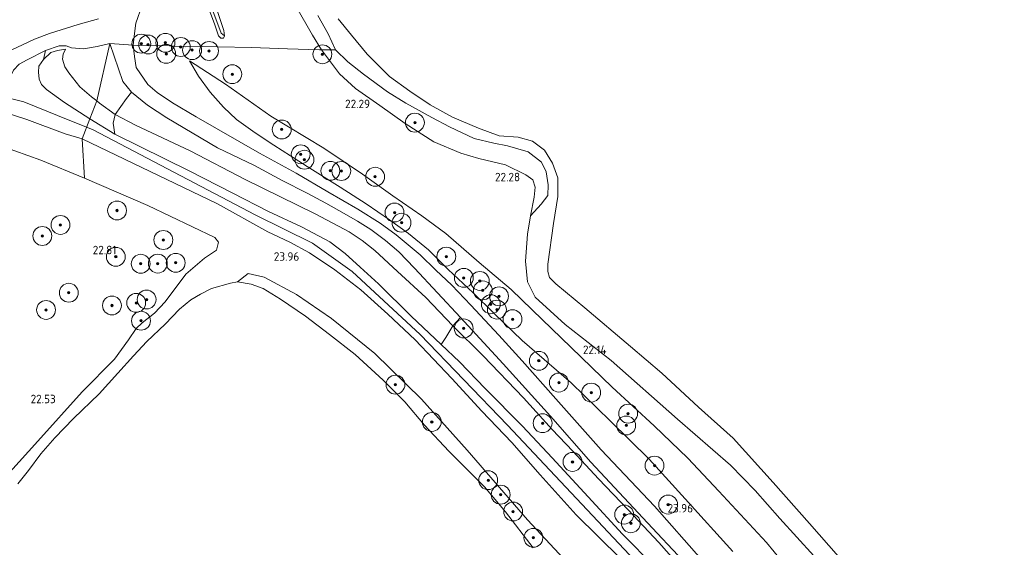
# Model space of a CAD drawing. Header units: metres. Extents: x 185049 to 189876, y 349292 to 352302.
# Tile 38 of 256: x 186629 to 186838, y 351460 to 351572. Entities that reach past the tile are written whole.
import ezdxf
from ezdxf.enums import TextEntityAlignment as Align

# ---------------------------------------------------------------- set-up
doc = ezdxf.new("R2010")
doc.units = ezdxf.units.M
for name, color, linetype, lineweight in [('B-WE-GR-BOOM-S', 90, 'Continuous', 25), ('B-WE-GR-GRAS-GV', 60, 'Continuous', 13), ('B-WE-GW-OPHOGING_KRUIN-G', 90, 'Continuous', 18), ('B-WE-GW-TALUD_KRUIN-G', 90, 'Continuous', 18), ('B-WE-GW-TALUD_TEEN-G', 90, 'Continuous', 18), ('B-WE-IE-TERREINAFSCHEIDING_DOORGANG-G', 210, 'Continuous', 18), ('B-WE-IE-TERREINAFSCHEIDING_KUNSTMATIG_HEKWERK-G', 20, 'IE-TERREINAFSCHEIDING-KUNSTMATIG', 18), ('B-WE-OB-BEKLEDING_STEEN-GV', 30, 'Continuous', 18), ('B-WE-OG-TERREIN_GROEN-GV', 7, 'Continuous', 18), ('B-WE-OG-WATER_GREPPEL-G', 160, 'Continuous', 18), ('B-WE-OG-WATER_POEL-GV', 7, 'Continuous', 18), ('B-WE-OG-WATER_SLOOT-G', 120, 'Continuous', 18), ('B-WE-VH-ONVERHARD-GV', 252, 'Continuous', 18), ('B-WE-VH-VERHARDING_ASFALT-GV', 252, 'Continuous', 18), ('X-XX-AL-HOOGTELABEL-S', 7, 'Continuous', 25)]:
    doc.layers.add(name, color=color, linetype=linetype, lineweight=lineweight)
doc.styles.add('NLCS-ISO-ANNOTATIVE-T18', font='NLCS-ISO.ttf', dxfattribs={"height": 1.8})
doc.linetypes.add('IE-TERREINAFSCHEIDING-KUNSTMATIG', pattern='A,4,[82,NLCS.SHX,S=0.75,R=90,X=0,Y=0],4,-2', length=10)

# ---------------------------------------------------------------- blocks, each defined once
blk = doc.blocks.new('SAL-HOOGTELABEL-SO')
at = {"color": 0, "linetype": 'ByBlock', "lineweight": -2, "style": 'NLCS-ISO-ANNOTATIVE-T18'}
blk.add_attdef('HOOGTE', text='', height=1.8, dxfattribs=at).set_placement((2.79, 0), align=Align.RIGHT)
blk = doc.blocks.new('SGR-BOOM_01-SO')
at = {"linetype": 'ByBlock', "lineweight": 18}
h = blk.add_hatch(color=0, dxfattribs=at)
h.dxf.hatch_style = 1
edge = h.paths.add_edge_path()
edge.add_arc((0, 0), 0.25, 0, 360)
at = {"color": 0, "linetype": 'ByBlock', "lineweight": 18}
for radius in [2, 0.25]:
    blk.add_circle((0, 0), radius, dxfattribs=at)

msp = doc.modelspace()

# ---------------------------------------------------------------- linework, layer by layer
at = {"layer": 'B-WE-GR-GRAS-GV'}
for points in [[(186672.439, 351568.202, 22.409), (186672.222, 351567.679, 22.392), (186671.655, 351567.703, 22.384), (186671.16, 351568.186, 22.388), (186670.271, 351570.766, 22.397), (186667.368, 351578.412, 22.27), (186664.648, 351585.855, 22.253), (186662.685, 351591.389, 22.245), (186660.995, 351596.9, 22.295), (186659.355, 351602.879, 22.283), (186657.852, 351610.128, 22.257), (186656.441, 351617.676, 22.257), (186655.208, 351626.117, 22.24), (186655.748, 351627.215, 21.957), (186656.627, 351620.948, 21.966), (186658.324, 351611.088, 21.966), (186659.859, 351603.805, 22.042), (186661.662, 351596.621, 22.042), (186663.448, 351591.11, 22.025), (186666.143, 351583.466, 22.033), (186669.055, 351575.788, 22.033), (186671.684, 351568.749, 22.033)], [(186672.235, 351569.313, 22.409), (186672.439, 351568.202, 22.409), (186671.684, 351568.749, 22.033), (186669.055, 351575.788, 22.033), (186666.143, 351583.466, 22.033), (186663.448, 351591.11, 22.025), (186661.662, 351596.621, 22.042), (186659.859, 351603.805, 22.042), (186658.324, 351611.088, 21.966), (186656.627, 351620.948, 21.966), (186655.748, 351627.215, 21.957), (186656.345, 351628.498, 22.283), (186657.488, 351620.091, 22.245), (186659.176, 351610.218, 22.245), (186660.47, 351603.964, 22.291), (186661.968, 351597.712, 22.24), (186662.962, 351594.396, 22.24), (186664.727, 351589.366, 22.257), (186665.688, 351586.501, 22.261), (186666.89, 351583.467, 22.316), (186668.31, 351579.919, 22.359), (186669.767, 351576.355, 22.371), (186671.01, 351573.108, 22.376)], [(186651.673, 351554.92, 23.861), (186649.261, 351551.522, 23.922), (186645.9, 351553.906, 23.897), (186645.329, 351554.429, 23.735), (186648.093, 351566.552, 23.351), (186650.845, 351558.495, 23.62), (186652.717, 351556.277, 23.683)], [(186634.706, 351556.821, 25.46), (186638.479, 351554.046, 25.532), (186643.902, 351550.648, 25.455), (186642.22, 351546.411, 25.752), (186638.634, 351547.435, 25.792), (186630.495, 351550.489, 25.774), (186623.674, 351552.655, 25.674), (186619.446, 351553.36, 25.687), (186614.45, 351553.731, 25.67), (186614.533, 351553.915, 25.665), (186619.321, 351554.199, 25.665), (186622.136, 351554.186, 25.551), (186623.851, 351554.709, 25.534), (186624.823, 351555.304, 25.508), (186626.093, 351557.505, 25.412), (186627.665, 351560.92, 25.263), (186628.865, 351562.182, 25.149), (186630.577, 351563.096, 24.957), (186634.468, 351565.086, 24.45), (186634.05, 351563.216, 24.868), (186633.05, 351561.747, 25.215), (186632.995, 351560.528, 25.439), (186633.124, 351559.01, 25.485), (186633.612, 351557.859, 25.439)], [(186739.552, 351532.508, 21.788), (186737.233, 351530.052, 22.211), (186738.016, 351534, 22.211), (186738.258, 351536.125, 22.211), (186737.722, 351537.709, 22.173), (186736.257, 351538.743, 22.114), (186731.996, 351540.878, 22.139), (186726.315, 351542.216, 22.126), (186722.506, 351543.369, 22.131), (186716.808, 351545.759, 22.135), (186710.665, 351549.638, 22.173), (186705.317, 351553.439, 22.139), (186700.184, 351557.011, 22.156), (186696.796, 351560.137, 22.122), (186692.998, 351565.235, 22.143), (186695.922, 351565.242, 21.754), (186698.535, 351562.694, 21.704), (186701.873, 351560.067, 21.683), (186706.94, 351556.36, 21.632), (186710.828, 351553.919, 21.602), (186716.367, 351550.868, 21.556), (186720.101, 351548.898, 21.45), (186725.328, 351546.473, 21.501), (186729.462, 351545.494, 21.547), (186732.362, 351544.932, 21.497), (186736.765, 351543.637, 21.45), (186739.571, 351541.426, 21.488), (186740.555, 351539.359, 21.514), (186741.037, 351536.641, 21.509), (186740.908, 351534.346, 21.509)], [(186722.43, 351508.537, 23.751), (186720.808, 351506.792, 24.07), (186715.073, 351512.768, 23.998), (186709.069, 351518.29, 23.977), (186704.298, 351522.742, 23.964), (186701.558, 351524.872, 23.943), (186698.851, 351526.662, 23.935), (186696.544, 351527.87, 23.964), (186691.612, 351530.527, 24.125), (186676.761, 351537.776, 24.218), (186665.102, 351543.854, 24.235), (186653.535, 351549.296, 24.044), (186649.261, 351551.522, 23.922), (186651.673, 351554.92, 23.861), (186652.717, 351556.277, 23.683), (186656.084, 351553.495, 23.73), (186660.175, 351550.796, 23.742), (186670.942, 351544.466, 23.704), (186678.797, 351540.74, 23.734), (186684.651, 351537.541, 23.734), (186689.933, 351534.902, 23.734), (186693.92, 351532.733, 23.687), (186697.765, 351530.571, 23.628), (186700.591, 351528.926, 23.611), (186703.435, 351527.18, 23.611), (186706.521, 351524.857, 23.628), (186709.331, 351522.471, 23.624), (186712.702, 351518.995, 23.696)], [(186638.634, 351547.435, 25.792), (186642.22, 351546.411, 25.752), (186642.716, 351538.014, 23.119), (186633.495, 351541.84, 23.119), (186625.22, 351544.814, 23.163), (186620.4, 351546.1, 23.206), (186615.979, 351546.608, 23.18), (186612.775, 351546.422, 23.241), (186611.115, 351546.158, 23.245), (186614.45, 351553.731, 25.67), (186619.446, 351553.36, 25.687), (186623.674, 351552.655, 25.674), (186630.495, 351550.489, 25.774)], [(186648.817, 351549.702, 24.773), (186649.164, 351547.401, 25.612), (186643.902, 351550.648, 25.455), (186645.329, 351554.429, 23.735), (186645.9, 351553.906, 23.897), (186649.261, 351551.522, 23.922)]]:
    msp.add_polyline3d(points, close=True, dxfattribs=at)
for points in [[(186667.368, 351578.412, 22.27), (186670.271, 351570.766, 22.397), (186671.16, 351568.186, 22.388), (186671.655, 351567.703, 22.384), (186672.222, 351567.679, 22.392), (186672.439, 351568.202, 22.409), (186672.235, 351569.313, 22.409), (186671.01, 351573.108, 22.376)], [(186687.488, 351574.622, 22.122), (186691.034, 351568.338, 22.139), (186692.998, 351565.235, 22.143), (186692.533, 351565.233, 22.219), (186685.739, 351565.461, 22.283), (186678.154, 351565.703, 22.346), (186670.999, 351565.877, 22.43), (186667.673, 351565.97, 22.485), (186664.095, 351565.877, 22.688), (186660.752, 351566.097, 22.963), (186654.044, 351566.129, 23.47), (186653.069, 351566.198, 23.253), (186653.294, 351568.157, 23.415), (186653.599, 351570.869, 23.14), (186654.959, 351574.706, 22.802)], [(186692.191, 351572.54, 21.602), (186694.382, 351568.64, 21.615), (186695.922, 351565.242, 21.754), (186692.998, 351565.235, 22.143), (186691.034, 351568.338, 22.139), (186687.488, 351574.622, 22.122)], [(186645.691, 351571.782, 23.249), (186641.402, 351570.571, 23.581), (186635.321, 351568.679, 24.106), (186632.126, 351567.516, 24.491), (186628.429, 351565.724, 24.893), (186624.73, 351564.127, 25.26), (186622.037, 351563.595, 25.487), (186620.353, 351563.931, 25.504), (186616.509, 351565.421, 25.548), (186614.035, 351566.728, 25.557), (186612.754, 351566.949, 25.578), (186612.966, 351568.173, 25.392), (186611.122, 351571.764, 25.253)], [(186773.477, 351457.29, 23.937), (186763.525, 351468.57, 24.004), (186752.271, 351480.466, 23.907), (186742.618, 351491.32, 23.831), (186735.485, 351499.357, 23.696), (186730.532, 351504.799, 23.696), (186724.593, 351511.145, 23.641), (186720.567, 351515.365, 23.62), (186717.199, 351518.562, 23.628), (186713.899, 351521.818, 23.649), (186708.804, 351526.021, 23.565), (186705.37, 351528.502, 23.582), (186700.66, 351531.514, 23.62), (186694.283, 351535.169, 23.649), (186687.626, 351539.08, 23.687), (186679.794, 351543.315, 23.7), (186666.412, 351551.052, 23.641), (186661.414, 351554.016, 23.582), (186658.148, 351556.166, 23.582), (186656.18, 351557.91, 23.607), (186653.697, 351561.476, 23.514), (186653.325, 351563.84, 23.455), (186653.069, 351566.198, 23.253), (186654.044, 351566.129, 23.47), (186660.752, 351566.097, 22.963), (186664.095, 351565.877, 22.688), (186667.673, 351565.97, 22.485), (186670.999, 351565.877, 22.43), (186678.154, 351565.703, 22.346), (186685.739, 351565.461, 22.283), (186692.533, 351565.233, 22.219), (186692.998, 351565.235, 22.143), (186696.796, 351560.137, 22.122), (186700.184, 351557.011, 22.156), (186705.317, 351553.439, 22.139), (186710.665, 351549.638, 22.173), (186716.808, 351545.759, 22.135), (186722.506, 351543.369, 22.131), (186726.315, 351542.216, 22.126), (186731.996, 351540.878, 22.139), (186736.257, 351538.743, 22.114), (186737.722, 351537.709, 22.173), (186738.258, 351536.125, 22.211), (186738.016, 351534, 22.211), (186737.233, 351530.052, 22.211), (186736.638, 351526.206, 22.211), (186736.2, 351520.496, 22.211), (186736.596, 351516.116, 22.228), (186738.278, 351512.868, 22.245), (186744.618, 351507.081, 22.232), (186754.355, 351499.451, 22.215), (186768.438, 351486.982, 22.118), (186779.649, 351477.272, 22.084), (186784.856, 351471.912, 22.071), (186790.09, 351465.986, 22.029), (186797.279, 351458.032, 22.067)], [(186798.618, 351447.041, 22.464), (186787.308, 351460.894, 22.405), (186777.18, 351471.737, 22.392), (186770.581, 351478.754, 22.464), (186763.499, 351485.606, 22.49), (186754.564, 351493.788, 22.46), (186745.848, 351502.179, 22.49), (186737.619, 351510.176, 22.523), (186733.179, 351514.468, 22.612), (186726.394, 351520.21, 22.735), (186719.329, 351526.341, 22.692), (186714.247, 351530.099, 22.671), (186708.061, 351534.299, 22.654), (186701.657, 351538.921, 22.663), (186693.489, 351544.372, 22.747), (186682.208, 351551.172, 22.747), (186672.618, 351557.928, 22.752), (186664.976, 351562.934, 22.861), (186666.887, 351559.682, 23.149), (186669.399, 351556.298, 23.309), (186672.23, 351553.058, 23.457), (186674.946, 351550.505, 23.525), (186678.901, 351547.658, 23.639), (186682.832, 351545.045, 23.677), (186689.92, 351540.493, 23.685), (186696.937, 351536.153, 23.652), (186702.398, 351532.629, 23.639), (186707.369, 351529.227, 23.601), (186711.435, 351526.352, 23.55), (186715.61, 351522.85, 23.635), (186719.819, 351518.699, 23.643), (186725.104, 351513.786, 23.681), (186729.559, 351509.349, 23.694), (186735.506, 351503.651, 23.766), (186745.846, 351494.712, 23.795), (186754.156, 351486.668, 23.829), (186762.39, 351478.51, 23.799), (186770.021, 351470.147, 23.749), (186780.135, 351458.96, 23.757)], [(186780.135, 351458.96, 23.757), (186770.021, 351470.147, 23.749), (186762.39, 351478.51, 23.799), (186754.156, 351486.668, 23.829), (186745.846, 351494.712, 23.795), (186735.506, 351503.651, 23.766), (186729.559, 351509.349, 23.694), (186725.104, 351513.786, 23.681), (186719.819, 351518.699, 23.643), (186715.61, 351522.85, 23.635), (186711.435, 351526.352, 23.55), (186707.369, 351529.227, 23.601), (186702.398, 351532.629, 23.639), (186696.937, 351536.153, 23.652), (186689.92, 351540.493, 23.685), (186682.832, 351545.045, 23.677), (186678.901, 351547.658, 23.639), (186674.946, 351550.505, 23.525), (186672.23, 351553.058, 23.457), (186669.399, 351556.298, 23.309), (186666.887, 351559.682, 23.149), (186664.976, 351562.934, 22.861), (186672.618, 351557.928, 22.752), (186682.208, 351551.172, 22.747), (186693.489, 351544.372, 22.747), (186701.657, 351538.921, 22.663), (186708.061, 351534.299, 22.654), (186714.247, 351530.099, 22.671), (186719.329, 351526.341, 22.692), (186726.394, 351520.21, 22.735), (186733.179, 351514.468, 22.612), (186737.619, 351510.176, 22.523), (186745.848, 351502.179, 22.49), (186754.564, 351493.788, 22.46), (186763.499, 351485.606, 22.49), (186770.581, 351478.754, 22.464), (186777.18, 351471.737, 22.392), (186787.308, 351460.894, 22.405), (186798.618, 351447.041, 22.464)], [(186756.331, 351457.479, 25.35), (186746.956, 351466.735, 25.337), (186739.296, 351475.179, 25.371), (186733.274, 351482.032, 25.409), (186726.935, 351488.693, 25.62), (186720.577, 351495.619, 25.599), (186712.806, 351503.796, 25.595), (186706.993, 351509.265, 25.587), (186701.283, 351514.386, 25.549), (186695.819, 351518.651, 25.473), (186690.428, 351522.248, 25.494), (186686.27, 351524.481, 25.494), (186681.584, 351526.707, 25.494), (186670.933, 351532.644, 25.768), (186642.22, 351546.411, 25.752), (186643.902, 351550.648, 25.455), (186649.164, 351547.401, 25.612), (186665.041, 351539.53, 25.705), (186674.025, 351534.975, 25.692), (186681.746, 351530.975, 25.574), (186688.75, 351527.745, 25.519), (186694.727, 351524.562, 25.544), (186697.985, 351522.122, 25.54), (186701.16, 351519.194, 25.532), (186705.035, 351515.644, 25.498), (186711.962, 351508.83, 25.502), (186718.322, 351502.812, 25.426), (186722.183, 351499.159, 25.587), (186727.688, 351493.458, 25.582), (186735.536, 351485.531, 25.515), (186741.846, 351478.77, 25.519), (186749.454, 351470.549, 25.511), (186756.74, 351462.653, 25.511), (186763.619, 351455.689, 25.464)], [(186625.22, 351544.814, 23.163), (186633.495, 351541.84, 23.119), (186642.716, 351538.014, 23.119), (186656.137, 351532.232, 23.04), (186670.348, 351525.48, 23.049), (186671.139, 351524.51, 23.005), (186670.685, 351522.785, 22.761), (186668.199, 351521.082, 22.629), (186664.203, 351517.684, 22.358), (186659.799, 351511.86, 22.428), (186657.553, 351509.455, 22.306), (186654.992, 351507.399, 22.323), (186653.713, 351506.176, 22.28), (186652.054, 351503.776, 22.271), (186649.08, 351499.684, 22.297), (186642.223, 351492.821, 22.332), (186632.818, 351482.338, 22.297), (186626.896, 351475.796, 22.341)], [(186770.468, 351454.12, 24.222), (186764.431, 351460.85, 24.201), (186757.968, 351467.762, 24.252), (186751.667, 351474.335, 24.268), (186746.228, 351480.232, 24.171), (186741.877, 351484.839, 24.146), (186735.788, 351491.514, 24.061), (186727.234, 351500.428, 24.07), (186720.808, 351506.792, 24.07), (186722.43, 351508.537, 23.751), (186731.441, 351498.703, 23.789), (186741.51, 351487.642, 23.89), (186750.032, 351477.883, 23.987), (186764.102, 351462.83, 23.958), (186774.049, 351452.234, 23.987)], [(186763.619, 351455.689, 25.464), (186756.74, 351462.653, 25.511), (186749.454, 351470.549, 25.511), (186741.846, 351478.77, 25.519), (186735.536, 351485.531, 25.515), (186727.688, 351493.458, 25.582), (186722.183, 351499.159, 25.587), (186718.322, 351502.812, 25.426), (186719.331, 351504.316, 24.914), (186720.808, 351506.792, 24.07), (186727.234, 351500.428, 24.07), (186735.788, 351491.514, 24.061), (186741.877, 351484.839, 24.146), (186746.228, 351480.232, 24.171), (186751.667, 351474.335, 24.268), (186757.968, 351467.762, 24.252), (186764.431, 351460.85, 24.201), (186770.468, 351454.12, 24.222)]]:
    msp.add_polyline3d(points, dxfattribs=at)
at = {"layer": 'B-WE-GW-OPHOGING_KRUIN-G'}
for points in [[(186644.576, 351548.273, 25.671), (186637.004, 351551.293, 25.689), (186629.864, 351554.2, 25.584), (186624.144, 351555.634, 25.514), (186615.841, 351557.357, 25.514), (186609.434, 351556.987, 25.627), (186604.474, 351556.395, 25.741), (186598.399, 351553.917, 25.82), (186580.208, 351542.378, 26.064), (186544.926, 351518.762, 26.187), (186506.177, 351493.826, 26.309), (186467.05, 351471.885, 26.289)], [(186644.576, 351548.273, 25.671), (186678.942, 351530.307, 25.692), (186691.07, 351524.258, 25.642), (186699.5, 351518.258, 25.608), (186713.859, 351504.925, 25.646), (186732.379, 351485.702, 25.625), (186759.364, 351457.077, 25.591), (186788.771, 351424.007, 25.515), (186812.951, 351395.717, 25.413), (186834.603, 351369.64, 25.599), (186850.31, 351351.64, 25.849)]]:
    msp.add_polyline3d(points, dxfattribs=at)
at = {"layer": 'B-WE-GW-TALUD_KRUIN-G'}
for points in [[(186687.488, 351574.622, 22.122), (186691.034, 351568.338, 22.139), (186692.998, 351565.235, 22.143), (186696.796, 351560.137, 22.122), (186700.184, 351557.011, 22.156), (186705.317, 351553.439, 22.139), (186710.665, 351549.638, 22.173), (186716.808, 351545.759, 22.135), (186722.506, 351543.369, 22.131), (186726.315, 351542.216, 22.126), (186731.996, 351540.878, 22.139), (186736.257, 351538.743, 22.114), (186737.722, 351537.709, 22.173), (186738.258, 351536.125, 22.211), (186738.016, 351534, 22.211), (186737.233, 351530.052, 22.211)], [(186638.708, 351565.36, 23.905), (186636.986, 351565.068, 24.328), (186635.622, 351564.665, 24.454), (186634.05, 351563.216, 24.868), (186633.05, 351561.747, 25.215), (186632.995, 351560.528, 25.439), (186633.124, 351559.01, 25.485), (186633.612, 351557.859, 25.439), (186634.706, 351556.821, 25.46), (186638.479, 351554.046, 25.532), (186643.902, 351550.648, 25.455)], [(186664.976, 351562.934, 22.861), (186666.887, 351559.682, 23.149), (186669.399, 351556.298, 23.309), (186672.23, 351553.058, 23.457), (186674.946, 351550.505, 23.525), (186678.901, 351547.658, 23.639), (186682.832, 351545.045, 23.677), (186689.92, 351540.493, 23.685), (186696.937, 351536.153, 23.652), (186702.398, 351532.629, 23.639), (186707.369, 351529.227, 23.601), (186711.435, 351526.352, 23.55), (186715.61, 351522.85, 23.635), (186719.819, 351518.699, 23.643), (186725.104, 351513.786, 23.681), (186729.559, 351509.349, 23.694), (186735.506, 351503.651, 23.766), (186745.846, 351494.712, 23.795), (186754.156, 351486.668, 23.829), (186762.39, 351478.51, 23.799), (186770.021, 351470.147, 23.749), (186780.135, 351458.96, 23.757)], [(186643.902, 351550.648, 25.455), (186649.164, 351547.401, 25.612), (186665.041, 351539.53, 25.705), (186674.025, 351534.975, 25.692), (186681.746, 351530.975, 25.574), (186688.75, 351527.745, 25.519), (186694.727, 351524.562, 25.544), (186697.985, 351522.122, 25.54), (186701.16, 351519.194, 25.532), (186705.035, 351515.644, 25.498), (186711.962, 351508.83, 25.502), (186718.322, 351502.812, 25.426), (186722.183, 351499.159, 25.587), (186727.688, 351493.458, 25.582), (186735.536, 351485.531, 25.515), (186741.846, 351478.77, 25.519), (186749.454, 351470.549, 25.511), (186756.74, 351462.653, 25.511), (186763.619, 351455.689, 25.464)], [(186826.994, 351375.549, 25.464), (186822.6, 351380.891, 25.35), (186816.268, 351389.084, 25.346), (186807.391, 351398.473, 25.257), (186796.939, 351411.166, 25.223), (186788.505, 351421.034, 25.266), (186781.766, 351429.325, 25.35), (186775.88, 351436.371, 25.413), (186770.355, 351442.645, 25.43), (186765.868, 351447.666, 25.413), (186756.331, 351457.479, 25.35), (186746.956, 351466.735, 25.337), (186739.296, 351475.179, 25.371), (186733.274, 351482.032, 25.409), (186726.935, 351488.693, 25.62), (186720.577, 351495.619, 25.599), (186712.806, 351503.796, 25.595), (186706.993, 351509.265, 25.587), (186701.283, 351514.386, 25.549), (186695.819, 351518.651, 25.473), (186690.428, 351522.248, 25.494), (186686.27, 351524.481, 25.494), (186681.584, 351526.707, 25.494), (186670.933, 351532.644, 25.768)], [(186737.233, 351530.052, 22.211), (186736.638, 351526.206, 22.211), (186736.2, 351520.496, 22.211), (186736.596, 351516.116, 22.228), (186738.278, 351512.868, 22.245), (186744.618, 351507.081, 22.232), (186754.355, 351499.451, 22.215), (186768.438, 351486.982, 22.118), (186779.649, 351477.272, 22.084), (186784.856, 351471.912, 22.071), (186790.09, 351465.986, 22.029), (186797.279, 351458.032, 22.067), (186805.714, 351447.576, 22.067), (186813.37, 351437.676, 22.152), (186819.815, 351430.625, 22.118), (186826.54, 351422.967, 21.987)], [(186671.139, 351524.51, 23.005), (186670.685, 351522.785, 22.761), (186668.199, 351521.082, 22.629), (186664.203, 351517.684, 22.358), (186659.799, 351511.86, 22.428), (186657.553, 351509.455, 22.306), (186654.992, 351507.399, 22.323), (186653.713, 351506.176, 22.28), (186652.054, 351503.776, 22.271), (186649.08, 351499.684, 22.297), (186642.223, 351492.821, 22.332), (186632.818, 351482.338, 22.297), (186626.896, 351475.796, 22.341)]]:
    msp.add_polyline3d(points, dxfattribs=at)
at = {"layer": 'B-WE-GW-TALUD_TEEN-G'}
for points in [[(186770.468, 351454.12, 24.222), (186764.431, 351460.85, 24.201), (186757.968, 351467.762, 24.252), (186751.667, 351474.335, 24.268), (186746.228, 351480.232, 24.171), (186741.877, 351484.839, 24.146), (186735.788, 351491.514, 24.061), (186727.234, 351500.428, 24.07), (186720.808, 351506.792, 24.07), (186715.073, 351512.768, 23.998), (186709.069, 351518.29, 23.977), (186704.298, 351522.742, 23.964), (186701.558, 351524.872, 23.943), (186698.851, 351526.662, 23.935), (186696.544, 351527.87, 23.964), (186691.612, 351530.527, 24.125), (186676.761, 351537.776, 24.218), (186665.102, 351543.854, 24.235), (186653.535, 351549.296, 24.044), (186649.261, 351551.522, 23.922), (186645.9, 351553.906, 23.897), (186645.329, 351554.429, 23.735), (186644.203, 351555.289, 24.023), (186641.763, 351557.42, 24.023), (186639.437, 351560.359, 23.99), (186638.591, 351561.598, 23.994), (186638.09, 351563.227, 23.968), (186638.234, 351564.309, 23.956), (186638.708, 351565.36, 23.905)], [(186826.361, 351414.289, 22.392), (186819.265, 351422.711, 22.507), (186807.797, 351436.006, 22.583), (186798.618, 351447.041, 22.464), (186787.308, 351460.894, 22.405), (186777.18, 351471.737, 22.392), (186770.581, 351478.754, 22.464), (186763.499, 351485.606, 22.49), (186754.564, 351493.788, 22.46), (186745.848, 351502.179, 22.49), (186737.619, 351510.176, 22.523), (186733.179, 351514.468, 22.612), (186726.394, 351520.21, 22.735), (186719.329, 351526.341, 22.692), (186714.247, 351530.099, 22.671), (186708.061, 351534.299, 22.654), (186701.657, 351538.921, 22.663), (186693.489, 351544.372, 22.747), (186682.208, 351551.172, 22.747), (186672.618, 351557.928, 22.752), (186664.976, 351562.934, 22.861)], [(186483.984, 351463.419, 22.247), (186498.867, 351472.416, 22.463), (186510.289, 351480.259, 22.76), (186523.059, 351490.263, 22.953), (186536.622, 351499.102, 22.979), (186548.746, 351507.186, 23.014), (186565.459, 351517.891, 22.935), (186577.149, 351526.283, 22.874), (186587.282, 351534.075, 23.031), (186600.033, 351541.851, 23.241), (186604.272, 351544.352, 23.267), (186608.871, 351545.801, 23.25), (186611.115, 351546.158, 23.245), (186612.775, 351546.422, 23.241), (186615.979, 351546.608, 23.18), (186620.4, 351546.1, 23.206), (186625.22, 351544.814, 23.163), (186633.495, 351541.84, 23.119), (186642.716, 351538.014, 23.119), (186656.137, 351532.232, 23.04), (186670.348, 351525.48, 23.049), (186671.139, 351524.51, 23.005)], [(186783.543, 351416.341, 21.602), (186772.528, 351428.438, 21.567), (186763.729, 351437.506, 21.523), (186749.093, 351452.346, 21.532), (186736.621, 351465.642, 21.445), (186723.822, 351480.459, 21.401), (186714.188, 351491.201, 21.445), (186704.249, 351500.923, 21.436), (186695.114, 351508.307, 21.436), (186687.68, 351513.4, 21.445), (186680.806, 351517.052, 21.453), (186677.399, 351517.842, 21.392), (186675.161, 351516.061, 21.007)]]:
    msp.add_polyline3d(points, dxfattribs=at)
at = {"layer": 'B-WE-IE-TERREINAFSCHEIDING_DOORGANG-G'}
for points in [[(186648.093, 351566.552, 23.351), (186653.069, 351566.198, 23.253), (186654.044, 351566.129, 23.47)], [(186642.22, 351546.411, 25.752), (186643.902, 351550.648, 25.455)]]:
    msp.add_polyline3d(points, dxfattribs=at)
at = {"layer": 'B-WE-IE-TERREINAFSCHEIDING_KUNSTMATIG_HEKWERK-G'}
for points in [[(186643.902, 351550.648, 25.455), (186645.329, 351554.429, 23.735), (186648.093, 351566.552, 23.351)], [(186654.044, 351566.129, 23.47), (186660.752, 351566.097, 22.963), (186664.095, 351565.877, 22.688), (186667.673, 351565.97, 22.485), (186670.999, 351565.877, 22.43), (186678.154, 351565.703, 22.346), (186685.739, 351565.461, 22.283), (186692.533, 351565.233, 22.219), (186692.998, 351565.235, 22.143), (186695.922, 351565.242, 21.754)], [(186613.109, 351553.831, 25.665), (186614.45, 351553.731, 25.67), (186619.446, 351553.36, 25.687), (186623.674, 351552.655, 25.674), (186630.495, 351550.489, 25.774), (186638.634, 351547.435, 25.792), (186642.22, 351546.411, 25.752)], [(186642.22, 351546.411, 25.752), (186670.933, 351532.644, 25.768)]]:
    msp.add_polyline3d(points, dxfattribs=at)
at = {"layer": 'B-WE-OB-BEKLEDING_STEEN-GV'}
msp.add_polyline3d([(186737.803, 351459.77, 21.007), (186731.982, 351467.376, 21.007), (186727.478, 351472.669, 21.007), (186719.945, 351480.243, 21.007), (186714.83, 351485.69, 21.007), (186710.606, 351490.699, 21.007), (186706.048, 351495.247, 21.007), (186700.089, 351500.664, 21.007), (186694.69, 351504.929, 21.007), (186689.589, 351508.792, 21.007), (186684.264, 351512.411, 21.007), (186680.582, 351514.647, 21.007), (186678.095, 351515.628, 21.007), (186675.161, 351516.061, 21.007), (186677.399, 351517.842, 21.392), (186680.806, 351517.052, 21.453), (186687.68, 351513.4, 21.445), (186695.114, 351508.307, 21.436), (186704.249, 351500.923, 21.436), (186714.188, 351491.201, 21.445), (186723.822, 351480.459, 21.401), (186736.621, 351465.642, 21.445), (186749.093, 351452.346, 21.532)], dxfattribs=at)
at = {"layer": 'B-WE-OG-TERREIN_GROEN-GV'}
for points in [[(186797.279, 351458.032, 22.067), (186790.09, 351465.986, 22.029), (186784.856, 351471.912, 22.071), (186779.649, 351477.272, 22.084), (186768.438, 351486.982, 22.118), (186754.355, 351499.451, 22.215), (186744.618, 351507.081, 22.232), (186738.278, 351512.868, 22.245), (186736.596, 351516.116, 22.228), (186736.2, 351520.496, 22.211), (186736.638, 351526.206, 22.211), (186737.233, 351530.052, 22.211), (186739.552, 351532.508, 21.788), (186740.908, 351534.346, 21.509), (186741.037, 351536.641, 21.509), (186740.555, 351539.359, 21.514), (186739.571, 351541.426, 21.488), (186736.765, 351543.637, 21.45), (186732.362, 351544.932, 21.497), (186729.462, 351545.494, 21.547), (186725.328, 351546.473, 21.501), (186720.101, 351548.898, 21.45), (186716.367, 351550.868, 21.556), (186710.828, 351553.919, 21.602), (186706.94, 351556.36, 21.632), (186701.873, 351560.067, 21.683), (186698.535, 351562.694, 21.704), (186695.922, 351565.242, 21.754), (186694.382, 351568.64, 21.615), (186692.191, 351572.54, 21.602)], [(186696.473, 351571.77, 20.956), (186699.333, 351568.307, 20.956), (186702.669, 351564.317, 20.956), (186707.369, 351559.617, 20.956), (186711.659, 351556.494, 20.956), (186716.002, 351553.552, 20.956), (186720.727, 351550.939, 20.956), (186726.256, 351548.645, 20.956), (186730.642, 351546.993, 20.956), (186734.636, 351546.749, 20.956), (186737.665, 351545.881, 20.956), (186740.249, 351543.965, 20.956), (186741.948, 351541.195, 20.956), (186743.022, 351538.115, 20.956), (186743.068, 351534.148, 20.956), (186742.121, 351528.442, 20.956), (186740.933, 351519.845, 20.956), (186740.923, 351518.269, 20.956), (186741.307, 351517.02, 20.956), (186742.631, 351515.675, 20.956), (186748.767, 351510.564, 20.956), (186758.434, 351502.402, 20.956), (186765.067, 351496.724, 20.956), (186772.859, 351489.546, 20.956), (186780.232, 351482.957, 20.956), (186788.686, 351473.615, 20.956), (186796.398, 351464.901, 20.956), (186802.557, 351457.9, 20.956)], [(186626.896, 351475.796, 22.341), (186632.818, 351482.338, 22.297), (186642.223, 351492.821, 22.332), (186649.08, 351499.684, 22.297), (186652.054, 351503.776, 22.271), (186653.713, 351506.176, 22.28), (186654.992, 351507.399, 22.323), (186657.553, 351509.455, 22.306), (186659.799, 351511.86, 22.428), (186664.203, 351517.684, 22.358), (186668.199, 351521.082, 22.629), (186670.685, 351522.785, 22.761), (186671.139, 351524.51, 23.005), (186670.348, 351525.48, 23.049), (186656.137, 351532.232, 23.04), (186642.716, 351538.014, 23.119), (186642.22, 351546.411, 25.752), (186670.933, 351532.644, 25.768), (186681.584, 351526.707, 25.494), (186686.27, 351524.481, 25.494), (186690.428, 351522.248, 25.494), (186695.819, 351518.651, 25.473), (186701.283, 351514.386, 25.549), (186706.993, 351509.265, 25.587), (186712.806, 351503.796, 25.595), (186720.577, 351495.619, 25.599), (186726.935, 351488.693, 25.62), (186733.274, 351482.032, 25.409), (186739.296, 351475.179, 25.371), (186746.956, 351466.735, 25.337), (186756.331, 351457.479, 25.35)], [(186749.093, 351452.346, 21.532), (186736.621, 351465.642, 21.445), (186723.822, 351480.459, 21.401), (186714.188, 351491.201, 21.445), (186704.249, 351500.923, 21.436), (186695.114, 351508.307, 21.436), (186687.68, 351513.4, 21.445), (186680.806, 351517.052, 21.453), (186677.399, 351517.842, 21.392), (186675.161, 351516.061, 21.007), (186673.651, 351515.825, 21.002), (186669.679, 351514.686, 21.007), (186667.325, 351513.473, 21.007), (186665.298, 351512.258, 21.007), (186662.879, 351510.269, 21.007), (186659.826, 351507.153, 21.007), (186655.935, 351503.435, 21.007), (186653.149, 351500.439, 21.007), (186649.808, 351496.72, 21.007), (186645.881, 351492.364, 21.007), (186640.41, 351487.143, 21.007), (186636.452, 351483.075, 21.007), (186633.481, 351479.665, 21.007), (186630.838, 351476.14, 21.007), (186628.612, 351473.315, 21.007)]]:
    msp.add_polyline3d(points, dxfattribs=at)
for points in [[(186648.093, 351566.552, 23.351), (186645.329, 351554.429, 23.735), (186644.203, 351555.289, 24.023), (186641.763, 351557.42, 24.023), (186639.437, 351560.359, 23.99), (186638.591, 351561.598, 23.994), (186638.09, 351563.227, 23.968), (186638.234, 351564.309, 23.956), (186638.708, 351565.36, 23.905), (186636.986, 351565.068, 24.328), (186635.622, 351564.665, 24.454), (186634.05, 351563.216, 24.868), (186634.468, 351565.086, 24.45), (186637.391, 351566.089, 24.039), (186638.838, 351566.063, 23.882), (186640.014, 351565.683, 23.786), (186642.518, 351565.432, 23.663), (186645.406, 351565.966, 23.558)], [(186645.329, 351554.429, 23.735), (186643.902, 351550.648, 25.455), (186638.479, 351554.046, 25.532), (186634.706, 351556.821, 25.46), (186633.612, 351557.859, 25.439), (186633.124, 351559.01, 25.485), (186632.995, 351560.528, 25.439), (186633.05, 351561.747, 25.215), (186634.05, 351563.216, 24.868), (186635.622, 351564.665, 24.454), (186636.986, 351565.068, 24.328), (186638.708, 351565.36, 23.905), (186638.234, 351564.309, 23.956), (186638.09, 351563.227, 23.968), (186638.591, 351561.598, 23.994), (186639.437, 351560.359, 23.99), (186641.763, 351557.42, 24.023), (186644.203, 351555.289, 24.023)], [(186719.331, 351504.316, 24.914), (186718.322, 351502.812, 25.426), (186711.962, 351508.83, 25.502), (186705.035, 351515.644, 25.498), (186701.16, 351519.194, 25.532), (186697.985, 351522.122, 25.54), (186694.727, 351524.562, 25.544), (186688.75, 351527.745, 25.519), (186681.746, 351530.975, 25.574), (186674.025, 351534.975, 25.692), (186665.041, 351539.53, 25.705), (186649.164, 351547.401, 25.612), (186648.817, 351549.702, 24.773), (186649.261, 351551.522, 23.922), (186653.535, 351549.296, 24.044), (186665.102, 351543.854, 24.235), (186676.761, 351537.776, 24.218), (186691.612, 351530.527, 24.125), (186696.544, 351527.87, 23.964), (186698.851, 351526.662, 23.935), (186701.558, 351524.872, 23.943), (186704.298, 351522.742, 23.964), (186709.069, 351518.29, 23.977), (186715.073, 351512.768, 23.998), (186720.808, 351506.792, 24.07)]]:
    msp.add_polyline3d(points, close=True, dxfattribs=at)
at = {"layer": 'B-WE-OG-WATER_GREPPEL-G'}
msp.add_polyline3d([(186655.748, 351627.215, 21.957), (186656.627, 351620.948, 21.966), (186658.324, 351611.088, 21.966), (186659.859, 351603.805, 22.042), (186661.662, 351596.621, 22.042), (186663.448, 351591.11, 22.025), (186666.143, 351583.466, 22.033), (186669.055, 351575.788, 22.033), (186671.684, 351568.749, 22.033)], dxfattribs=at)
at = {"layer": 'B-WE-OG-WATER_POEL-GV'}
for points in [[(186802.557, 351457.9, 20.956), (186796.398, 351464.901, 20.956), (186788.686, 351473.615, 20.956), (186780.232, 351482.957, 20.956), (186772.859, 351489.546, 20.956), (186765.067, 351496.724, 20.956), (186758.434, 351502.402, 20.956), (186748.767, 351510.564, 20.956), (186742.631, 351515.675, 20.956), (186741.307, 351517.02, 20.956), (186740.923, 351518.269, 20.956), (186740.933, 351519.845, 20.956), (186742.121, 351528.442, 20.956), (186743.068, 351534.148, 20.956), (186743.022, 351538.115, 20.956), (186741.948, 351541.195, 20.956), (186740.249, 351543.965, 20.956), (186737.665, 351545.881, 20.956), (186734.636, 351546.749, 20.956), (186730.642, 351546.993, 20.956), (186726.256, 351548.645, 20.956), (186720.727, 351550.939, 20.956), (186716.002, 351553.552, 20.956), (186711.659, 351556.494, 20.956), (186707.369, 351559.617, 20.956), (186702.669, 351564.317, 20.956), (186699.333, 351568.307, 20.956), (186696.473, 351571.77, 20.956)], [(186628.612, 351473.315, 21.007), (186630.838, 351476.14, 21.007), (186633.481, 351479.665, 21.007), (186636.452, 351483.075, 21.007), (186640.41, 351487.143, 21.007), (186645.881, 351492.364, 21.007), (186649.808, 351496.72, 21.007), (186653.149, 351500.439, 21.007), (186655.935, 351503.435, 21.007), (186659.826, 351507.153, 21.007), (186662.879, 351510.269, 21.007), (186665.298, 351512.258, 21.007), (186667.325, 351513.473, 21.007), (186669.679, 351514.686, 21.007), (186673.651, 351515.825, 21.002), (186675.161, 351516.061, 21.007), (186678.095, 351515.628, 21.007), (186680.582, 351514.647, 21.007), (186684.264, 351512.411, 21.007), (186689.589, 351508.792, 21.007), (186694.69, 351504.929, 21.007), (186700.089, 351500.664, 21.007), (186706.048, 351495.247, 21.007), (186710.606, 351490.699, 21.007), (186714.83, 351485.69, 21.007), (186719.945, 351480.243, 21.007), (186727.478, 351472.669, 21.007), (186731.982, 351467.376, 21.007), (186737.803, 351459.77, 21.007)]]:
    msp.add_polyline3d(points, dxfattribs=at)
at = {"layer": 'B-WE-OG-WATER_SLOOT-G'}
msp.add_polyline3d([(186667.368, 351578.412, 22.27), (186670.271, 351570.766, 22.397), (186671.16, 351568.186, 22.388), (186671.655, 351567.703, 22.384), (186672.222, 351567.679, 22.392), (186672.439, 351568.202, 22.409), (186672.235, 351569.313, 22.409), (186671.01, 351573.108, 22.376)], dxfattribs=at)
at = {"layer": 'B-WE-VH-ONVERHARD-GV'}
msp.add_polyline3d([(186774.049, 351452.234, 23.987), (186764.102, 351462.83, 23.958), (186750.032, 351477.883, 23.987), (186741.51, 351487.642, 23.89), (186731.441, 351498.703, 23.789), (186722.43, 351508.537, 23.751), (186712.702, 351518.995, 23.696), (186709.331, 351522.471, 23.624), (186706.521, 351524.857, 23.628), (186703.435, 351527.18, 23.611), (186700.591, 351528.926, 23.611), (186697.765, 351530.571, 23.628), (186693.92, 351532.733, 23.687), (186689.933, 351534.902, 23.734), (186684.651, 351537.541, 23.734), (186678.797, 351540.74, 23.734), (186670.942, 351544.466, 23.704), (186660.175, 351550.796, 23.742), (186656.084, 351553.495, 23.73), (186652.717, 351556.277, 23.683), (186650.845, 351558.495, 23.62), (186648.093, 351566.552, 23.351), (186653.069, 351566.198, 23.253), (186653.325, 351563.84, 23.455), (186653.697, 351561.476, 23.514), (186656.18, 351557.91, 23.607), (186658.148, 351556.166, 23.582), (186661.414, 351554.016, 23.582), (186666.412, 351551.052, 23.641), (186679.794, 351543.315, 23.7), (186687.626, 351539.08, 23.687), (186694.283, 351535.169, 23.649), (186700.66, 351531.514, 23.62), (186705.37, 351528.502, 23.582), (186708.804, 351526.021, 23.565), (186713.899, 351521.818, 23.649), (186717.199, 351518.562, 23.628), (186720.567, 351515.365, 23.62), (186724.593, 351511.145, 23.641), (186730.532, 351504.799, 23.696), (186735.485, 351499.357, 23.696), (186742.618, 351491.32, 23.831), (186752.271, 351480.466, 23.907), (186763.525, 351468.57, 24.004), (186773.477, 351457.29, 23.937)], dxfattribs=at)
at = {"layer": 'B-WE-VH-VERHARDING_ASFALT-GV'}
for points in [[(186654.959, 351574.706, 22.802), (186653.599, 351570.869, 23.14), (186653.294, 351568.157, 23.415), (186653.069, 351566.198, 23.253), (186648.093, 351566.552, 23.351), (186645.406, 351565.966, 23.558), (186642.518, 351565.432, 23.663), (186640.014, 351565.683, 23.786), (186638.838, 351566.063, 23.882), (186637.391, 351566.089, 24.039), (186634.468, 351565.086, 24.45), (186630.577, 351563.096, 24.957), (186628.865, 351562.182, 25.149)], [(186628.429, 351565.724, 24.893), (186632.126, 351567.516, 24.491), (186635.321, 351568.679, 24.106), (186641.402, 351570.571, 23.581), (186645.691, 351571.782, 23.249)]]:
    msp.add_polyline3d(points, dxfattribs=at)

# ---------------------------------------------------------------- block references
at = {"layer": 'B-WE-GR-BOOM-S'}
for p in [(186654.774, 351566.537, 23.277), (186656.22, 351566.361, 23.148), (186659.889, 351566.729, 22.894), (186660.052, 351564.379, 23.012), (186663.147, 351565.839, 22.615), (186665.542, 351565.171, 22.588), (186669.141, 351564.99, 22.475), (186693.155, 351564.293, 22.151), (186674.059, 351560.073, 22.339), (186712.761, 351549.808, 21.959), (186684.544, 351548.362, 22.802), (186688.56, 351543.106, 23.275), (186689.351, 351541.96, 23.474), (186694.852, 351539.611, 23.087), (186697.159, 351539.568, 22.859), (186704.332, 351538.346, 22.379), (186649.634, 351531.201, 23.124), (186708.448, 351530.768, 23.077), (186637.648, 351528.143, 22.897), (186709.926, 351528.61, 23.187), (186633.802, 351525.802, 22.842), (186659.445, 351524.951, 22.815), (186649.378, 351521.396, 22.731), (186719.421, 351521.436, 23.143), (186654.65, 351519.917, 22.786), (186658.269, 351519.954, 22.639), (186662.067, 351520.124, 22.584), (186723.126, 351516.924, 23.397), (186726.524, 351516.276, 23.132), (186727.152, 351514.28, 23.364), (186639.406, 351513.776, 22.742), (186655.895, 351512.334, 22.418), (186730.59, 351513.022, 23.066), (186634.588, 351510.137, 22.709), (186648.555, 351511.077, 22.654), (186653.696, 351511.636, 22.551), (186728.841, 351511.344, 23.584), (186730.14, 351510.202, 23.617), (186733.449, 351508.163, 23.463), (186654.714, 351507.846, 22.374), (186723.106, 351506.217, 23.908), (186739.024, 351499.359, 23.727), (186708.644, 351494.309, 21.1), (186743.272, 351494.75, 23.727), (186750.127, 351492.625, 23.392), (186757.951, 351488.165, 22.824), (186716.348, 351486.406, 21.089), (186739.825, 351486.138, 24.24), (186757.541, 351485.66, 23.261), (186746.163, 351477.945, 24.468), (186763.546, 351477.157, 23.694), (186728.298, 351474.064, 21.287), (186730.937, 351471.001, 21.221), (186766.436, 351468.906, 23.848), (186733.581, 351467.429, 21.21), (186757.126, 351466.787, 24.443), (186758.535, 351464.949, 24.632), (186737.872, 351461.87, 21.254)]:
    msp.add_blockref('SGR-BOOM_01-SO', p, dxfattribs=at)
at = {"layer": 'X-XX-AL-HOOGTELABEL-S'}
for p, values in [((186700.464, 351552.879, 22.287), {'HOOGTE': '22.29'}), ((186732.265, 351537.386, 22.283), {'HOOGTE': '22.28'}), ((186646.702, 351521.928, 22.807), {'HOOGTE': '22.81'}), ((186685.465, 351520.55, 23.964), {'HOOGTE': '23.96'}), ((186750.586, 351500.798, 22.143), {'HOOGTE': '22.14'}), ((186633.84, 351490.37, 22.528), {'HOOGTE': '22.53'}), ((186768.911, 351467.223, 23.964), {'HOOGTE': '23.96'})]:
    msp.add_blockref('SAL-HOOGTELABEL-SO', p, dxfattribs=at).add_auto_attribs(values)

doc.saveas('drawing.dxf')
